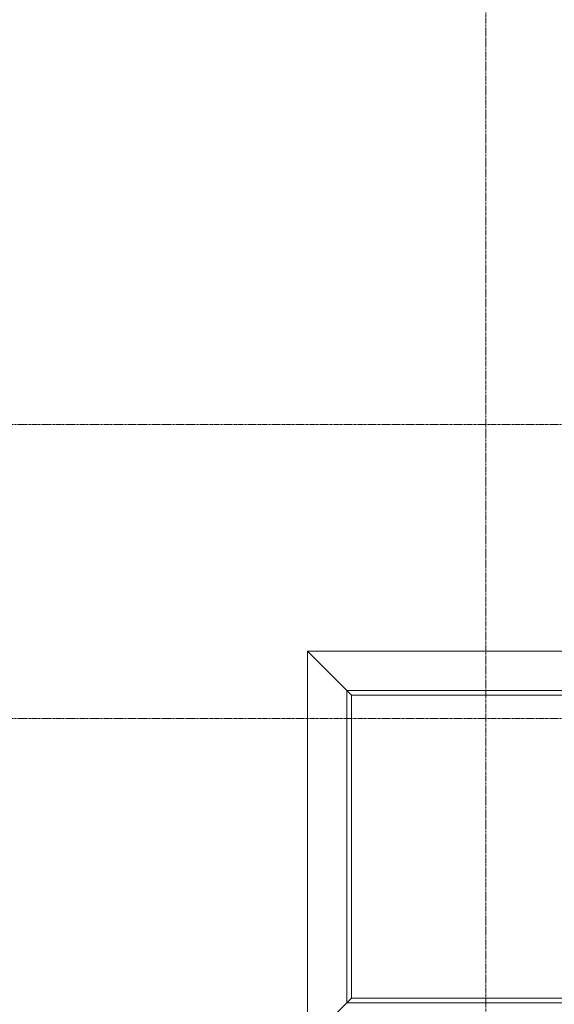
# Model space of a CAD drawing. Header units: millimetres. Extents: x -3388 to 301539, y -5590 to 54660.
# Tile 181 of 216: x 81745 to 85020, y 30650 to 36679. Entities that reach past the tile are written whole.
import ezdxf

# ---------------------------------------------------------------- set-up
doc = ezdxf.new("R2010")
doc.units = ezdxf.units.MM
doc.linetypes.add('stramienlijn', pattern=[21, 12, -3, 3, -3])
for name, color, linetype, lineweight in [('A-DETL-MBND', 5, 'Continuous', 9), ('A-WALL', 113, 'Continuous', 9), ('S-GRID', 1, 'Continuous', 9)]:
    doc.layers.add(name, color=color, linetype=linetype, lineweight=lineweight)

# ---------------------------------------------------------------- blocks, each defined once
blk = doc.blocks.new('41_dakkap_lift1 - 41_dakkap_lift-3891106-4e verdieping - bouwdeel 3_ 4_ 5')
at = {"layer": 'A-DETL-MBND'}
for p, q in [((83508.1, 30418), (83508.1, 32812)), ((83508.1, 32812), (86962.1, 32812)), ((83748.2, 32571.9), (83508.1, 32812)), ((86962.1, 32812), (86722, 32571.9)), ((86962.1, 32812), (86962.1, 30418)), ((83777.1, 32543), (83748.2, 32571.9)), ((83748.2, 32571.9), (83748.2, 30658.1)), ((86722, 32571.9), (83748.2, 32571.9)), ((86722, 32571.9), (86693.1, 32543)), ((86722, 30658.1), (86722, 32571.9)), ((83777.1, 32543), (83777.1, 30687)), ((86693.1, 32543), (83777.1, 32543)), ((86693.1, 30687), (86693.1, 32543)), ((83777.1, 30687), (83748.2, 30658.1)), ((83777.1, 30687), (86693.1, 30687)), ((86693.1, 30687), (86722, 30658.1)), ((83748.2, 30658.1), (83508.1, 30418)), ((83748.2, 30658.1), (86722, 30658.1)), ((86722, 30658.1), (86962.1, 30418)), ((86962.1, 30418), (83508.1, 30418))]:
    blk.add_line(p, q, dxfattribs=at)

msp = doc.modelspace()

# ---------------------------------------------------------------- linework, layer by layer
at = {"layer": 'S-GRID', "linetype": 'stramienlijn'}
for p, q in [((84600, 44000), (84600, -4400)), ((130950, 34200), (12500.1395, 34200)), ((130950, 32400), (-2788.087, 32400))]:
    msp.add_line(p, q, dxfattribs=at)

# ---------------------------------------------------------------- block references
at = {"layer": 'A-WALL'}
msp.add_blockref('41_dakkap_lift1 - 41_dakkap_lift-3891106-4e verdieping - bouwdeel 3_ 4_ 5', (0, 0), dxfattribs=at)

doc.saveas('drawing.dxf')
